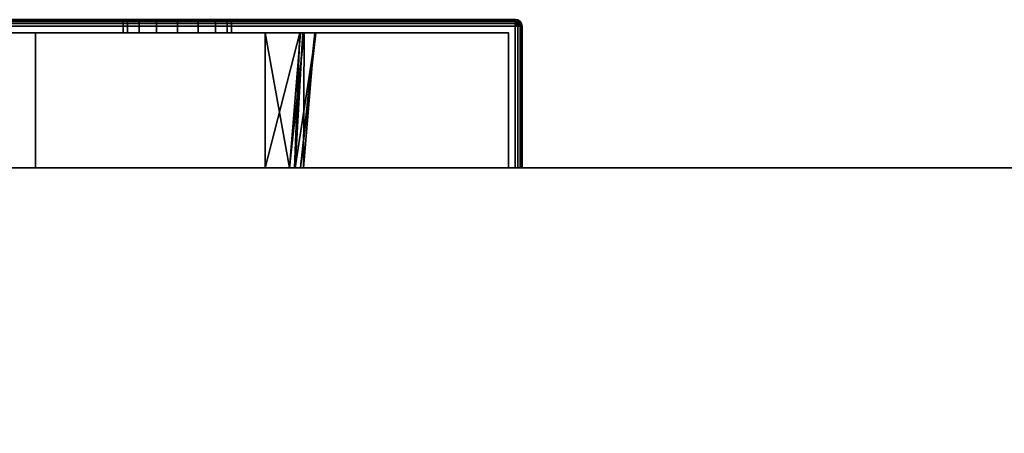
# Model space of a CAD drawing. Header units: millimetres. Extents: x -309 to 8059, y -96 to 57.
# Tile 24 of 99: x 1184 to 1257, y -20 to 11. Entities that reach past the tile are written whole.
import ezdxf

# ---------------------------------------------------------------- set-up
doc = ezdxf.new("R2010")
doc.units = ezdxf.units.MM
doc.layers.add('151', color=7, linetype='Continuous', true_color=0xffffff)

# ---------------------------------------------------------------- blocks, each defined once
blk = doc.blocks.new('UG_SURFACE_016')
at = {"layer": '151', "color": 252, "linetype": 'Continuous', "lineweight": 35}
for points in [[(1141, 0), (1141, 0, 2017), (1859, 0, 2017), (1859, 0)], [(1859, -39.3, 2017), (1859, 0, 2017), (1141, 0, 2017), (1141, -39.3, 2017)], [(1141, -39.3), (1141, 0), (1859, 0), (1859, -39.3)]]:
    blk.add_3dface(points, dxfattribs=at)
blk = doc.blocks.new('UG_SURFACE_023')
at = {"layer": '151', "color": 251, "linetype": 'Continuous', "lineweight": 35}
for points in [[(1170.646, 10.854, 1000), (1170.809, 10.962, 1000), (1170.823, 10.927, 999.809), (1170.673, 10.827, 999.809)], [(1170.809, 10.962, 1050), (1170.809, 10.962, 1000), (1170.646, 10.854, 1000), (1170.646, 10.854, 1050)], [(1170.673, 10.827, 1050.191), (1170.823, 10.927, 1050.191), (1170.809, 10.962, 1050), (1170.646, 10.854, 1050)], [(1170.673, 10.827, 999.809), (1170.823, 10.927, 999.809), (1170.865, 10.827, 999.646), (1170.75, 10.75, 999.646)], [(1170.75, 10.75, 1050.354), (1170.865, 10.827, 1050.354), (1170.823, 10.927, 1050.191), (1170.673, 10.827, 1050.191)], [(1170.809, 10.962, 1000), (1171, 11, 1000), (1171, 10.962, 999.809), (1170.823, 10.927, 999.809)], [(1171, 11, 1050), (1171, 11, 1000), (1170.809, 10.962, 1000), (1170.809, 10.962, 1050)], [(1170.823, 10.927, 1050.191), (1171, 10.962, 1050.191), (1171, 11, 1050), (1170.809, 10.962, 1050)], [(1170.823, 10.927, 999.809), (1171, 10.962, 999.809), (1171, 10.854, 999.646), (1170.865, 10.827, 999.646)], [(1170.865, 10.827, 1050.354), (1171, 10.854, 1050.354), (1171, 10.962, 1050.191), (1170.823, 10.927, 1050.191)], [(1171, 11, 1000), (1221, 11, 1000), (1221, 10.962, 999.809), (1171, 10.962, 999.809)], [(1221, 11, 1050), (1171, 11, 1050), (1171, 10.962, 1050.191), (1221, 10.962, 1050.191)], [(1171, 11, 1000), (1171, 11, 1050), (1192, 11, 1032), (1192, 11, 1018)], [(1221, 11, 1000), (1171, 11, 1000), (1196, 11, 1014), (1197.531, 11, 1014.305)], [(1171, 11, 1000), (1193.172, 11, 1015.172), (1194.469, 11, 1014.305)], [(1171, 11, 1050), (1192.304, 11, 1033.531), (1192, 11, 1032)], [(1194.469, 11, 1014.305), (1196, 11, 1014), (1171, 11, 1000)], [(1192, 11, 1018), (1192.304, 11, 1016.469), (1171, 11, 1000)], [(1171, 11, 1050), (1193.172, 11, 1034.828), (1192.304, 11, 1033.531)], [(1192.304, 11, 1016.469), (1193.172, 11, 1015.172), (1171, 11, 1000)], [(1171, 11, 1050), (1221, 11, 1050), (1196, 11, 1036), (1194.469, 11, 1035.696)], [(1194.469, 11, 1035.696), (1193.172, 11, 1034.828), (1171, 11, 1050)], [(1171, 10.962, 999.809), (1221, 10.962, 999.809), (1221, 10.854, 999.646), (1171, 10.854, 999.646)], [(1221, 10.962, 1050.191), (1171, 10.962, 1050.191), (1171, 10.854, 1050.354), (1221, 10.854, 1050.354)], [(1192, 10, 1032), (1192, 11, 1032), (1192.304, 11, 1033.531), (1192.304, 10, 1033.531)], [(1192.304, 10, 1016.469), (1192.304, 11, 1016.469), (1192, 11, 1018), (1192, 10, 1018)], [(1192, 10, 1018), (1192, 11, 1018), (1192, 11, 1032), (1192, 10, 1032)], [(1192.304, 10, 1033.531), (1192.304, 11, 1033.531), (1193.172, 11, 1034.828), (1193.172, 10, 1034.828)], [(1193.172, 10, 1015.172), (1193.172, 11, 1015.172), (1192.304, 11, 1016.469), (1192.304, 10, 1016.469)], [(1193.172, 10, 1034.828), (1193.172, 11, 1034.828), (1194.469, 11, 1035.696), (1194.469, 10, 1035.696)], [(1194.469, 10, 1014.305), (1194.469, 11, 1014.305), (1193.172, 11, 1015.172), (1193.172, 10, 1015.172)], [(1194.469, 10, 1035.696), (1194.469, 11, 1035.696), (1196, 11, 1036), (1196, 10, 1036)], [(1196, 10, 1014), (1196, 11, 1014), (1194.469, 11, 1014.305), (1194.469, 10, 1014.305)], [(1197.531, 11, 1035.696), (1196, 11, 1036), (1221, 11, 1050)], [(1196, 10, 1036), (1196, 11, 1036), (1197.531, 11, 1035.696), (1197.531, 10, 1035.696)], [(1197.531, 10, 1014.305), (1197.531, 11, 1014.305), (1196, 11, 1014), (1196, 10, 1014)], [(1221, 11, 1050), (1198.828, 11, 1034.828), (1197.531, 11, 1035.696)], [(1197.531, 11, 1014.305), (1198.828, 11, 1015.172), (1221, 11, 1000)], [(1197.531, 10, 1035.696), (1197.531, 11, 1035.696), (1198.828, 11, 1034.828), (1198.828, 10, 1034.828)], [(1198.828, 10, 1015.172), (1198.828, 11, 1015.172), (1197.531, 11, 1014.305), (1197.531, 10, 1014.305)], [(1221, 11, 1000), (1198.828, 11, 1015.172), (1199.695, 11, 1016.469)], [(1199.695, 11, 1033.531), (1198.828, 11, 1034.828), (1221, 11, 1050)], [(1198.828, 10, 1034.828), (1198.828, 11, 1034.828), (1199.695, 11, 1033.531), (1199.695, 10, 1033.531)], [(1199.695, 10, 1016.469), (1199.695, 11, 1016.469), (1198.828, 11, 1015.172), (1198.828, 10, 1015.172)], [(1221, 11, 1000), (1199.695, 11, 1016.469), (1200, 11, 1018)], [(1200, 11, 1032), (1199.695, 11, 1033.531), (1221, 11, 1050)], [(1199.695, 10, 1033.531), (1199.695, 11, 1033.531), (1200, 11, 1032), (1200, 10, 1032)], [(1200, 10, 1018), (1200, 11, 1018), (1199.695, 11, 1016.469), (1199.695, 10, 1016.469)], [(1221, 11, 1050), (1221, 11, 1000), (1200, 11, 1018), (1200, 11, 1032)], [(1200, 10, 1032), (1200, 11, 1032), (1200, 11, 1018), (1200, 10, 1018)], [(1221, 11, 1000), (1221.191, 10.962, 1000), (1221.177, 10.927, 999.809), (1221, 10.962, 999.809)], [(1221, 11, 1000), (1221, 11, 1050), (1221.191, 10.962, 1050), (1221.191, 10.962, 1000)], [(1221, 10.962, 1050.191), (1221.177, 10.927, 1050.191), (1221.191, 10.962, 1050), (1221, 11, 1050)], [(1221, 10.962, 999.809), (1221.177, 10.927, 999.809), (1221.135, 10.827, 999.646), (1221, 10.854, 999.646)], [(1221, 10.854, 1050.354), (1221.135, 10.827, 1050.354), (1221.177, 10.927, 1050.191), (1221, 10.962, 1050.191)], [(1221.177, 10.927, 999.809), (1221.327, 10.827, 999.809), (1221.25, 10.75, 999.646), (1221.135, 10.827, 999.646)], [(1221.135, 10.827, 1050.354), (1221.25, 10.75, 1050.354), (1221.327, 10.827, 1050.191), (1221.177, 10.927, 1050.191)], [(1221.191, 10.962, 1000), (1221.354, 10.854, 1000), (1221.327, 10.827, 999.809), (1221.177, 10.927, 999.809)], [(1221.177, 10.927, 1050.191), (1221.327, 10.827, 1050.191), (1221.354, 10.854, 1050), (1221.191, 10.962, 1050)], [(1221.191, 10.962, 1000), (1221.191, 10.962, 1050), (1221.354, 10.854, 1050), (1221.354, 10.854, 1000)], [(1170.5, 10.5, 1000), (1170.538, 10.691, 1000), (1170.573, 10.677, 999.809), (1170.538, 10.5, 999.809)], [(1170.538, 10.691, 1050), (1170.538, 10.691, 1000), (1170.5, 10.5, 1000), (1170.5, 10.5, 1050)], [(1170.538, 10.5, 1050.191), (1170.573, 10.677, 1050.191), (1170.538, 10.691, 1050), (1170.5, 10.5, 1050)], [(1170.538, 10.5, 999.809), (1170.538, 0, 999.809), (1170.5, 0, 1000), (1170.5, 10.5, 1000)], [(1170.5, 0, 1050), (1170.5, 10.5, 1050), (1170.5, 10.5, 1000), (1170.5, 0, 1000)], [(1170.5, 10.5, 1050), (1170.5, 0, 1050), (1170.538, 0, 1050.191), (1170.538, 10.5, 1050.191)], [(1170.538, 10.691, 1000), (1170.646, 10.854, 1000), (1170.673, 10.827, 999.809), (1170.573, 10.677, 999.809)], [(1170.646, 10.854, 1050), (1170.646, 10.854, 1000), (1170.538, 10.691, 1000), (1170.538, 10.691, 1050)], [(1170.573, 10.677, 1050.191), (1170.673, 10.827, 1050.191), (1170.646, 10.854, 1050), (1170.538, 10.691, 1050)], [(1170.538, 10.5, 999.809), (1170.573, 10.677, 999.809), (1170.673, 10.635, 999.646), (1170.646, 10.5, 999.646)], [(1170.646, 10.5, 1050.354), (1170.673, 10.635, 1050.354), (1170.573, 10.677, 1050.191), (1170.538, 10.5, 1050.191)], [(1170.646, 10.5, 999.646), (1170.646, 0, 999.646), (1170.538, 0, 999.809), (1170.538, 10.5, 999.809)], [(1170.538, 10.5, 1050.191), (1170.538, 0, 1050.191), (1170.646, 0, 1050.354), (1170.646, 10.5, 1050.354)], [(1170.573, 10.677, 999.809), (1170.673, 10.827, 999.809), (1170.75, 10.75, 999.646), (1170.673, 10.635, 999.646)], [(1170.673, 10.635, 1050.354), (1170.75, 10.75, 1050.354), (1170.673, 10.827, 1050.191), (1170.573, 10.677, 1050.191)], [(1170.646, 10.5, 999.646), (1170.673, 10.635, 999.646), (1170.823, 10.573, 999.538), (1170.809, 10.5, 999.538)], [(1170.809, 10.5, 1050.462), (1170.823, 10.573, 1050.462), (1170.673, 10.635, 1050.354), (1170.646, 10.5, 1050.354)], [(1170.809, 10.5, 999.538), (1170.809, 0, 999.538), (1170.646, 0, 999.646), (1170.646, 10.5, 999.646)], [(1170.646, 10.5, 1050.354), (1170.646, 0, 1050.354), (1170.809, 0, 1050.462), (1170.809, 10.5, 1050.462)], [(1170.673, 10.635, 999.646), (1170.75, 10.75, 999.646), (1170.865, 10.635, 999.538), (1170.823, 10.573, 999.538)], [(1170.823, 10.573, 1050.462), (1170.865, 10.635, 1050.462), (1170.75, 10.75, 1050.354), (1170.673, 10.635, 1050.354)], [(1170.75, 10.75, 999.646), (1170.865, 10.827, 999.646), (1170.927, 10.677, 999.538), (1170.865, 10.635, 999.538)], [(1170.865, 10.635, 1050.462), (1170.927, 10.677, 1050.462), (1170.865, 10.827, 1050.354), (1170.75, 10.75, 1050.354)], [(1170.809, 10.5, 999.538), (1170.823, 10.573, 999.538), (1171, 10.5, 999.5)], [(1171, 10.5, 1050.5), (1170.823, 10.573, 1050.462), (1170.809, 10.5, 1050.462)], [(1171, 10.5, 999.5), (1171, 0, 999.5), (1170.809, 0, 999.538), (1170.809, 10.5, 999.538)], [(1170.809, 10.5, 1050.462), (1170.809, 0, 1050.462), (1171, 0, 1050.5), (1171, 10.5, 1050.5)], [(1170.823, 10.573, 999.538), (1170.865, 10.635, 999.538), (1171, 10.5, 999.5)], [(1171, 10.5, 1050.5), (1170.865, 10.635, 1050.462), (1170.823, 10.573, 1050.462)], [(1170.865, 10.827, 999.646), (1171, 10.854, 999.646), (1171, 10.691, 999.538), (1170.927, 10.677, 999.538)], [(1170.927, 10.677, 1050.462), (1171, 10.691, 1050.462), (1171, 10.854, 1050.354), (1170.865, 10.827, 1050.354)], [(1170.865, 10.635, 999.538), (1170.927, 10.677, 999.538), (1171, 10.5, 999.5)], [(1171, 10.5, 1050.5), (1170.927, 10.677, 1050.462), (1170.865, 10.635, 1050.462)], [(1170.927, 10.677, 999.538), (1171, 10.691, 999.538), (1171, 10.5, 999.5)], [(1171, 10.5, 1050.5), (1171, 10.691, 1050.462), (1170.927, 10.677, 1050.462)], [(1171, 10.854, 999.646), (1221, 10.854, 999.646), (1221, 10.691, 999.538), (1171, 10.691, 999.538)], [(1221, 10.854, 1050.354), (1171, 10.854, 1050.354), (1171, 10.691, 1050.462), (1221, 10.691, 1050.462)], [(1171, 10.691, 999.538), (1221, 10.691, 999.538), (1221, 10.5, 999.5), (1171, 10.5, 999.5)], [(1221, 10.691, 1050.462), (1171, 10.691, 1050.462), (1171, 10.5, 1050.5), (1221, 10.5, 1050.5)], [(1221, 10.5, 999.5), (1221, 0, 999.5), (1171, 0, 999.5), (1171, 10.5, 999.5)], [(1221, 0, 1050.5), (1221, 10.5, 1050.5), (1171, 10.5, 1050.5), (1171, 0, 1050.5)], [(1221, 10.854, 999.646), (1221.135, 10.827, 999.646), (1221.073, 10.677, 999.538), (1221, 10.691, 999.538)], [(1221, 10.691, 1050.462), (1221.073, 10.677, 1050.462), (1221.135, 10.827, 1050.354), (1221, 10.854, 1050.354)], [(1221, 10.691, 999.538), (1221.073, 10.677, 999.538), (1221, 10.5, 999.5)], [(1221, 10.5, 1050.5), (1221.073, 10.677, 1050.462), (1221, 10.691, 1050.462)], [(1221.073, 10.677, 999.538), (1221.135, 10.635, 999.538), (1221, 10.5, 999.5)], [(1221, 10.5, 1050.5), (1221.135, 10.635, 1050.462), (1221.073, 10.677, 1050.462)], [(1221.135, 10.635, 999.538), (1221.177, 10.573, 999.538), (1221, 10.5, 999.5)], [(1221, 10.5, 1050.5), (1221.177, 10.573, 1050.462), (1221.135, 10.635, 1050.462)], [(1221.177, 10.573, 999.538), (1221.191, 10.5, 999.538), (1221, 10.5, 999.5)], [(1221, 10.5, 1050.5), (1221.191, 10.5, 1050.462), (1221.177, 10.573, 1050.462)], [(1221.191, 10.5, 999.538), (1221.191, 0, 999.538), (1221, 0, 999.5), (1221, 10.5, 999.5)], [(1221, 10.5, 1050.5), (1221, 0, 1050.5), (1221.191, 0, 1050.462), (1221.191, 10.5, 1050.462)], [(1221.135, 10.827, 999.646), (1221.25, 10.75, 999.646), (1221.135, 10.635, 999.538), (1221.073, 10.677, 999.538)], [(1221.073, 10.677, 1050.462), (1221.135, 10.635, 1050.462), (1221.25, 10.75, 1050.354), (1221.135, 10.827, 1050.354)], [(1221.25, 10.75, 999.646), (1221.327, 10.635, 999.646), (1221.177, 10.573, 999.538), (1221.135, 10.635, 999.538)], [(1221.135, 10.635, 1050.462), (1221.177, 10.573, 1050.462), (1221.327, 10.635, 1050.354), (1221.25, 10.75, 1050.354)], [(1221.327, 10.635, 999.646), (1221.354, 10.5, 999.646), (1221.191, 10.5, 999.538), (1221.177, 10.573, 999.538)], [(1221.177, 10.573, 1050.462), (1221.191, 10.5, 1050.462), (1221.354, 10.5, 1050.354), (1221.327, 10.635, 1050.354)], [(1221.354, 10.5, 999.646), (1221.354, 0, 999.646), (1221.191, 0, 999.538), (1221.191, 10.5, 999.538)], [(1221.191, 10.5, 1050.462), (1221.191, 0, 1050.462), (1221.354, 0, 1050.354), (1221.354, 10.5, 1050.354)], [(1221.327, 10.827, 999.809), (1221.427, 10.677, 999.809), (1221.327, 10.635, 999.646), (1221.25, 10.75, 999.646)], [(1221.25, 10.75, 1050.354), (1221.327, 10.635, 1050.354), (1221.427, 10.677, 1050.191), (1221.327, 10.827, 1050.191)], [(1221.354, 10.854, 1000), (1221.462, 10.691, 1000), (1221.427, 10.677, 999.809), (1221.327, 10.827, 999.809)], [(1221.327, 10.827, 1050.191), (1221.427, 10.677, 1050.191), (1221.462, 10.691, 1050), (1221.354, 10.854, 1050)], [(1221.427, 10.677, 999.809), (1221.462, 10.5, 999.809), (1221.354, 10.5, 999.646), (1221.327, 10.635, 999.646)], [(1221.327, 10.635, 1050.354), (1221.354, 10.5, 1050.354), (1221.462, 10.5, 1050.191), (1221.427, 10.677, 1050.191)], [(1221.354, 10.854, 1000), (1221.354, 10.854, 1050), (1221.462, 10.691, 1050), (1221.462, 10.691, 1000)], [(1221.462, 10.5, 999.809), (1221.462, 0, 999.809), (1221.354, 0, 999.646), (1221.354, 10.5, 999.646)], [(1221.354, 10.5, 1050.354), (1221.354, 0, 1050.354), (1221.462, 0, 1050.191), (1221.462, 10.5, 1050.191)], [(1221.462, 10.691, 1000), (1221.5, 10.5, 1000), (1221.462, 10.5, 999.809), (1221.427, 10.677, 999.809)], [(1221.427, 10.677, 1050.191), (1221.462, 10.5, 1050.191), (1221.5, 10.5, 1050), (1221.462, 10.691, 1050)], [(1221.462, 10.691, 1000), (1221.462, 10.691, 1050), (1221.5, 10.5, 1050), (1221.5, 10.5, 1000)], [(1221.5, 10.5, 1000), (1221.5, 0, 1000), (1221.462, 0, 999.809), (1221.462, 10.5, 999.809)], [(1221.462, 10.5, 1050.191), (1221.462, 0, 1050.191), (1221.5, 0, 1050), (1221.5, 10.5, 1050)], [(1221.5, 10.5, 1050), (1221.5, 0, 1050), (1221.5, 0, 1000), (1221.5, 10.5, 1000)], [(1171.5, 0, 1000.5), (1171.5, 10, 1000.5), (1171.5, 10, 1049.5), (1171.5, 0, 1049.5)], [(1171.5, 0, 1049.5), (1171.5, 10, 1049.5), (1220.5, 10, 1049.5), (1220.5, 0, 1049.5)], [(1220.5, 0, 1000.5), (1220.5, 10, 1000.5), (1171.5, 10, 1000.5), (1171.5, 0, 1000.5)], [(1171.5, 10, 1049.5), (1171.5, 10, 1000.5), (1192, 10, 1018), (1192, 10, 1032)], [(1171.5, 10, 1049.5), (1193.172, 10, 1034.828), (1194.469, 10, 1035.696)], [(1171.5, 10, 1000.5), (1192.304, 10, 1016.469), (1192, 10, 1018)], [(1194.469, 10, 1035.696), (1196, 10, 1036), (1220.5, 10, 1049.5), (1171.5, 10, 1049.5)], [(1192, 10, 1032), (1192.304, 10, 1033.531), (1171.5, 10, 1049.5)], [(1171.5, 10, 1000.5), (1193.172, 10, 1015.172), (1192.304, 10, 1016.469)], [(1192.304, 10, 1033.531), (1193.172, 10, 1034.828), (1171.5, 10, 1049.5)], [(1171.5, 10, 1000.5), (1220.5, 10, 1000.5), (1196, 10, 1014), (1194.469, 10, 1014.305)], [(1194.469, 10, 1014.305), (1193.172, 10, 1015.172), (1171.5, 10, 1000.5)], [(1220.5, 10, 1049.5), (1196, 10, 1036), (1197.531, 10, 1035.696)], [(1197.531, 10, 1014.305), (1196, 10, 1014), (1220.5, 10, 1000.5)], [(1220.5, 10, 1000.5), (1198.828, 10, 1015.172), (1197.531, 10, 1014.305)], [(1197.531, 10, 1035.696), (1198.828, 10, 1034.828), (1220.5, 10, 1049.5)], [(1220.5, 10, 1049.5), (1198.828, 10, 1034.828), (1199.695, 10, 1033.531)], [(1199.695, 10, 1016.469), (1198.828, 10, 1015.172), (1220.5, 10, 1000.5)], [(1220.5, 10, 1049.5), (1199.695, 10, 1033.531), (1200, 10, 1032)], [(1200, 10, 1018), (1199.695, 10, 1016.469), (1220.5, 10, 1000.5)], [(1220.5, 10, 1000.5), (1220.5, 10, 1049.5), (1200, 10, 1032), (1200, 10, 1018)], [(1220.5, 0, 1049.5), (1220.5, 10, 1049.5), (1220.5, 10, 1000.5), (1220.5, 0, 1000.5)], [(1171.5, 0, 1049.5), (1170.646, 0, 1050.354), (1170.538, 0, 1050.191), (1170.5, 0, 1050)], [(1170.5, 0, 1050), (1170.5, 0, 1000), (1171.5, 0, 1000.5), (1171.5, 0, 1049.5)], [(1170.5, 0, 1000), (1170.538, 0, 999.809), (1170.646, 0, 999.646), (1171.5, 0, 1000.5)], [(1171, 0, 1050.5), (1170.809, 0, 1050.462), (1170.646, 0, 1050.354), (1171.5, 0, 1049.5)], [(1171.5, 0, 1000.5), (1170.646, 0, 999.646), (1170.809, 0, 999.538), (1171, 0, 999.5)], [(1171.5, 0, 1049.5), (1220.5, 0, 1049.5), (1221, 0, 1050.5), (1171, 0, 1050.5)], [(1220.5, 0, 1000.5), (1171.5, 0, 1000.5), (1171, 0, 999.5), (1221, 0, 999.5)], [(1220.5, 0, 1049.5), (1220.5, 0, 1000.5), (1221.5, 0, 1000), (1221.5, 0, 1050)], [(1220.5, 0, 1000.5), (1221.354, 0, 999.646), (1221.462, 0, 999.809), (1221.5, 0, 1000)], [(1220.5, 0, 1049.5), (1221.354, 0, 1050.354), (1221.191, 0, 1050.462), (1221, 0, 1050.5)], [(1221, 0, 999.5), (1221.191, 0, 999.538), (1221.354, 0, 999.646), (1220.5, 0, 1000.5)], [(1221.5, 0, 1050), (1221.462, 0, 1050.191), (1221.354, 0, 1050.354), (1220.5, 0, 1049.5)]]:
    blk.add_3dface(points, dxfattribs=at)
blk = doc.blocks.new('UG_SURFACE_024')
at = {"layer": '151', "color": 251, "linetype": 'Continuous', "lineweight": 35}
for points in [[(1221, 11, 1129), (1171, 11, 1129), (1171, 10.962, 1129.191), (1221, 10.962, 1129.191)], [(1171, 11, 1079), (1221, 11, 1079), (1221, 10.962, 1078.809), (1171, 10.962, 1078.809)], [(1221, 10.962, 1129.191), (1171, 10.962, 1129.191), (1171, 10.854, 1129.354), (1221, 10.854, 1129.354)], [(1171, 10.962, 1078.809), (1221, 10.962, 1078.809), (1221, 10.854, 1078.646), (1171, 10.854, 1078.646)], [(1221, 10.962, 1129.191), (1221.177, 10.927, 1129.191), (1221.191, 10.962, 1129), (1221, 11, 1129)], [(1221, 11, 1079), (1221, 11, 1129), (1221.191, 10.962, 1129), (1221.191, 10.962, 1079)], [(1221, 11, 1079), (1221.191, 10.962, 1079), (1221.177, 10.927, 1078.809), (1221, 10.962, 1078.809)], [(1221, 10.854, 1129.354), (1221.135, 10.827, 1129.354), (1221.177, 10.927, 1129.191), (1221, 10.962, 1129.191)], [(1221, 10.962, 1078.809), (1221.177, 10.927, 1078.809), (1221.135, 10.827, 1078.646), (1221, 10.854, 1078.646)], [(1221.135, 10.827, 1129.354), (1221.25, 10.75, 1129.354), (1221.327, 10.827, 1129.191), (1221.177, 10.927, 1129.191)], [(1221.177, 10.927, 1078.809), (1221.327, 10.827, 1078.809), (1221.25, 10.75, 1078.646), (1221.135, 10.827, 1078.646)], [(1221.177, 10.927, 1129.191), (1221.327, 10.827, 1129.191), (1221.354, 10.854, 1129), (1221.191, 10.962, 1129)], [(1221.191, 10.962, 1079), (1221.354, 10.854, 1079), (1221.327, 10.827, 1078.809), (1221.177, 10.927, 1078.809)], [(1221.191, 10.962, 1079), (1221.191, 10.962, 1129), (1221.354, 10.854, 1129), (1221.354, 10.854, 1079)], [(1221, 10.854, 1129.354), (1171, 10.854, 1129.354), (1171, 10.691, 1129.462), (1221, 10.691, 1129.462)], [(1171, 10.854, 1078.646), (1221, 10.854, 1078.646), (1221, 10.691, 1078.538), (1171, 10.691, 1078.538)], [(1221, 10.691, 1129.462), (1171, 10.691, 1129.462), (1171, 10.5, 1129.5), (1221, 10.5, 1129.5)], [(1171, 10.691, 1078.538), (1221, 10.691, 1078.538), (1221, 10.5, 1078.5), (1171, 10.5, 1078.5)], [(1171, 10.5, 1129.5), (1171, 0, 1129.5), (1221, 0, 1129.5), (1221, 10.5, 1129.5)], [(1221, 10.5, 1078.5), (1221, 0, 1078.5), (1171, 0, 1078.5), (1171, 10.5, 1078.5)], [(1221, 10.691, 1129.462), (1221.073, 10.677, 1129.462), (1221.135, 10.827, 1129.354), (1221, 10.854, 1129.354)], [(1221, 10.854, 1078.646), (1221.135, 10.827, 1078.646), (1221.073, 10.677, 1078.538), (1221, 10.691, 1078.538)], [(1221, 10.5, 1129.5), (1221.073, 10.677, 1129.462), (1221, 10.691, 1129.462)], [(1221, 10.691, 1078.538), (1221.073, 10.677, 1078.538), (1221, 10.5, 1078.5)], [(1221, 10.5, 1129.5), (1221.135, 10.635, 1129.462), (1221.073, 10.677, 1129.462)], [(1221.073, 10.677, 1078.538), (1221.135, 10.635, 1078.538), (1221, 10.5, 1078.5)], [(1221, 10.5, 1129.5), (1221.177, 10.573, 1129.462), (1221.135, 10.635, 1129.462)], [(1221.135, 10.635, 1078.538), (1221.177, 10.573, 1078.538), (1221, 10.5, 1078.5)], [(1221, 10.5, 1129.5), (1221.191, 10.5, 1129.462), (1221.177, 10.573, 1129.462)], [(1221.177, 10.573, 1078.538), (1221.191, 10.5, 1078.538), (1221, 10.5, 1078.5)], [(1221, 10.5, 1129.5), (1221, 0, 1129.5), (1221.191, 0, 1129.462), (1221.191, 10.5, 1129.462)], [(1221.191, 10.5, 1078.538), (1221.191, 0, 1078.538), (1221, 0, 1078.5), (1221, 10.5, 1078.5)], [(1221.073, 10.677, 1129.462), (1221.135, 10.635, 1129.462), (1221.25, 10.75, 1129.354), (1221.135, 10.827, 1129.354)], [(1221.135, 10.827, 1078.646), (1221.25, 10.75, 1078.646), (1221.135, 10.635, 1078.538), (1221.073, 10.677, 1078.538)], [(1221.135, 10.635, 1129.462), (1221.177, 10.573, 1129.462), (1221.327, 10.635, 1129.354), (1221.25, 10.75, 1129.354)], [(1221.25, 10.75, 1078.646), (1221.327, 10.635, 1078.646), (1221.177, 10.573, 1078.538), (1221.135, 10.635, 1078.538)], [(1221.177, 10.573, 1129.462), (1221.191, 10.5, 1129.462), (1221.354, 10.5, 1129.354), (1221.327, 10.635, 1129.354)], [(1221.327, 10.635, 1078.646), (1221.354, 10.5, 1078.646), (1221.191, 10.5, 1078.538), (1221.177, 10.573, 1078.538)], [(1221.191, 10.5, 1129.462), (1221.191, 0, 1129.462), (1221.354, 0, 1129.354), (1221.354, 10.5, 1129.354)], [(1221.354, 10.5, 1078.646), (1221.354, 0, 1078.646), (1221.191, 0, 1078.538), (1221.191, 10.5, 1078.538)], [(1221.25, 10.75, 1129.354), (1221.327, 10.635, 1129.354), (1221.427, 10.677, 1129.191), (1221.327, 10.827, 1129.191)], [(1221.327, 10.827, 1078.809), (1221.427, 10.677, 1078.809), (1221.327, 10.635, 1078.646), (1221.25, 10.75, 1078.646)], [(1221.327, 10.827, 1129.191), (1221.427, 10.677, 1129.191), (1221.462, 10.691, 1129), (1221.354, 10.854, 1129)], [(1221.354, 10.854, 1079), (1221.462, 10.691, 1079), (1221.427, 10.677, 1078.809), (1221.327, 10.827, 1078.809)], [(1221.327, 10.635, 1129.354), (1221.354, 10.5, 1129.354), (1221.462, 10.5, 1129.191), (1221.427, 10.677, 1129.191)], [(1221.427, 10.677, 1078.809), (1221.462, 10.5, 1078.809), (1221.354, 10.5, 1078.646), (1221.327, 10.635, 1078.646)], [(1221.354, 10.854, 1079), (1221.354, 10.854, 1129), (1221.462, 10.691, 1129), (1221.462, 10.691, 1079)], [(1221.354, 10.5, 1129.354), (1221.354, 0, 1129.354), (1221.462, 0, 1129.191), (1221.462, 10.5, 1129.191)], [(1221.462, 10.5, 1078.809), (1221.462, 0, 1078.809), (1221.354, 0, 1078.646), (1221.354, 10.5, 1078.646)], [(1221.427, 10.677, 1129.191), (1221.462, 10.5, 1129.191), (1221.5, 10.5, 1129), (1221.462, 10.691, 1129)], [(1221.462, 10.691, 1079), (1221.5, 10.5, 1079), (1221.462, 10.5, 1078.809), (1221.427, 10.677, 1078.809)], [(1221.462, 10.691, 1079), (1221.462, 10.691, 1129), (1221.5, 10.5, 1129), (1221.5, 10.5, 1079)], [(1221.462, 10.5, 1129.191), (1221.462, 0, 1129.191), (1221.5, 0, 1129), (1221.5, 10.5, 1129)], [(1221.5, 10.5, 1079), (1221.5, 0, 1079), (1221.462, 0, 1078.809), (1221.462, 10.5, 1078.809)], [(1221.5, 0, 1079), (1221.5, 10.5, 1079), (1221.5, 10.5, 1129), (1221.5, 0, 1129)], [(1171.5, 0, 1128.5), (1171.5, 10, 1128.5), (1220.5, 10, 1128.5), (1220.5, 0, 1128.5)], [(1220.5, 0, 1079.5), (1220.5, 10, 1079.5), (1171.5, 10, 1079.5), (1171.5, 0, 1079.5)], [(1220.5, 10, 1128.5), (1171.5, 10, 1128.5), (1185.5, 10, 1115), (1202.5, 10, 1115)], [(1171.5, 10, 1128.5), (1171.5, 10, 1079.5), (1185.5, 10, 1093), (1185.5, 10, 1115)], [(1171.5, 10, 1079.5), (1220.5, 10, 1079.5), (1202.5, 10, 1093), (1185.5, 10, 1093)], [(1185.5, 10, 1093), (1202.5, 10, 1093), (1202.5, 0, 1093), (1185.5, 0, 1093)], [(1185.5, 10, 1115), (1185.5, 10, 1093), (1185.5, 0, 1093), (1185.5, 0, 1115)], [(1202.5, 10, 1115), (1185.5, 10, 1115), (1185.5, 0, 1115), (1202.5, 0, 1115)], [(1220.5, 10, 1128.5), (1202.5, 10, 1115), (1205.066, 10, 1110.408)], [(1205.116, 10, 1097.988), (1202.5, 10, 1093), (1220.5, 10, 1079.5)], [(1202.5, 0, 1115), (1204.656, 0, 1109.987), (1205.066, 10, 1110.408)], [(1205.066, 10, 1110.408), (1202.5, 10, 1115), (1202.5, 0, 1115)], [(1202.5, 10, 1093), (1205.116, 10, 1097.988), (1204.289, 0, 1098.233)], [(1204.289, 0, 1098.233), (1202.5, 0, 1093), (1202.5, 10, 1093)], [(1204.289, 0, 1098.233), (1205.116, 10, 1097.988), (1205.382, 10, 1098.494)], [(1205.382, 10, 1098.494), (1205.328, 0, 1101.272), (1204.289, 0, 1098.233)], [(1205.274, 10, 1109.35), (1205.066, 10, 1110.408), (1204.656, 0, 1109.987)], [(1204.656, 0, 1109.987), (1204.715, 0, 1109.221), (1205.274, 10, 1109.35)], [(1204.715, 0, 1109.221), (1205.12, 0, 1103.971), (1206.235, 10, 1104.455)], [(1206.235, 10, 1104.455), (1205.274, 10, 1109.35), (1204.715, 0, 1109.221)], [(1220.5, 10, 1128.5), (1205.066, 10, 1110.408), (1205.274, 10, 1109.35)], [(1220.5, 10, 1079.5), (1205.382, 10, 1098.494), (1205.116, 10, 1097.988)], [(1205.12, 0, 1103.971), (1206.171, 10, 1104.01), (1206.235, 10, 1104.455)], [(1206.171, 10, 1104.01), (1205.12, 0, 1103.971), (1205.328, 0, 1101.272)], [(1205.274, 10, 1109.35), (1206.235, 10, 1104.455), (1220.5, 10, 1128.5)], [(1205.328, 0, 1101.272), (1205.382, 10, 1098.494), (1206.171, 10, 1104.01)], [(1206.171, 10, 1104.01), (1205.382, 10, 1098.494), (1220.5, 10, 1079.5)], [(1220.5, 10, 1079.5), (1220.5, 10, 1128.5), (1206.235, 10, 1104.455), (1206.171, 10, 1104.01)], [(1220.5, 0, 1128.5), (1220.5, 10, 1128.5), (1220.5, 10, 1079.5), (1220.5, 0, 1079.5)], [(1171.5, 0, 1128.5), (1220.5, 0, 1128.5), (1221, 0, 1129.5), (1171, 0, 1129.5)], [(1220.5, 0, 1079.5), (1171.5, 0, 1079.5), (1171, 0, 1078.5), (1221, 0, 1078.5)], [(1185.5, 0, 1115), (1205.12, 0, 1103.971), (1204.715, 0, 1109.221)], [(1185.5, 0, 1115), (1204.289, 0, 1098.233), (1205.328, 0, 1101.272), (1205.12, 0, 1103.971)], [(1185.5, 0, 1115), (1185.5, 0, 1093), (1202.5, 0, 1093), (1204.289, 0, 1098.233)], [(1204.715, 0, 1109.221), (1204.656, 0, 1109.987), (1202.5, 0, 1115), (1185.5, 0, 1115)], [(1220.5, 0, 1128.5), (1220.5, 0, 1079.5), (1221.5, 0, 1079), (1221.5, 0, 1129)], [(1220.5, 0, 1079.5), (1221.354, 0, 1078.646), (1221.462, 0, 1078.809), (1221.5, 0, 1079)], [(1220.5, 0, 1128.5), (1221.354, 0, 1129.354), (1221.191, 0, 1129.462), (1221, 0, 1129.5)], [(1221, 0, 1078.5), (1221.191, 0, 1078.538), (1221.354, 0, 1078.646), (1220.5, 0, 1079.5)], [(1221.5, 0, 1129), (1221.462, 0, 1129.191), (1221.354, 0, 1129.354), (1220.5, 0, 1128.5)]]:
    blk.add_3dface(points, dxfattribs=at)

msp = doc.modelspace()

# ---------------------------------------------------------------- linework, layer by layer
at = {"layer": '151', "color": 251, "linetype": 'Continuous', "lineweight": 35}
for p, q in [((1192, 11, 1018), (1192, 10, 1018)), ((1192, 11, 1032), (1192, 10, 1032)), ((1200, 11, 1032), (1200, 10, 1032)), ((1200, 11, 1018), (1200, 10, 1018)), ((1221, 10.5, 1129.5), (1171, 10.5, 1129.5)), ((1171, 10.5, 1078.5), (1221, 10.5, 1078.5)), ((1171, 10.5, 999.5), (1221, 10.5, 999.5)), ((1221, 10.5, 1050.5), (1171, 10.5, 1050.5)), ((1221, 10.5, 1078.5), (1221, 0, 1078.5)), ((1221, 0, 1129.5), (1221, 10.5, 1129.5)), ((1221, 0, 1050.5), (1221, 10.5, 1050.5)), ((1221, 10.5, 999.5), (1221, 0, 999.5)), ((1221.5, 10.5, 1079), (1221.5, 10.5, 1129)), ((1221.5, 0, 1079), (1221.5, 10.5, 1079)), ((1221.5, 10.5, 1129), (1221.5, 0, 1129)), ((1221.5, 10.5, 1050), (1221.5, 0, 1050)), ((1221.5, 0, 1000), (1221.5, 10.5, 1000)), ((1221.5, 10.5, 1000), (1221.5, 10.5, 1050)), ((1171.5, 10, 1079.5), (1220.5, 10, 1079.5)), ((1220.5, 10, 1128.5), (1171.5, 10, 1128.5)), ((1171.5, 10, 1000.5), (1220.5, 10, 1000.5)), ((1220.5, 10, 1049.5), (1171.5, 10, 1049.5)), ((1185.5, 10, 1093), (1185.5, 0, 1093)), ((1185.5, 10, 1115), (1185.5, 0, 1115)), ((1185.5, 10, 1115), (1185.5, 10, 1093)), ((1202.5, 10, 1115), (1185.5, 10, 1115)), ((1185.5, 10, 1093), (1202.5, 10, 1093)), ((1192, 10, 1032), (1192, 10, 1018)), ((1200, 10, 1018), (1200, 10, 1032)), ((1202.5, 10, 1115), (1202.5, 0, 1115)), ((1220.5, 0, 1128.5), (1220.5, 10, 1128.5)), ((1220.5, 0, 1079.5), (1220.5, 10, 1079.5)), ((1220.5, 10, 1079.5), (1220.5, 10, 1128.5)), ((1220.5, 0, 1049.5), (1220.5, 10, 1049.5)), ((1220.5, 10, 1000.5), (1220.5, 10, 1049.5)), ((1220.5, 0, 1000.5), (1220.5, 10, 1000.5)), ((1171, 0, 1078.5), (1221, 0, 1078.5)), ((1221, 0, 1050.5), (1171, 0, 1050.5)), ((1171, 0, 999.5), (1221, 0, 999.5)), ((1221, 0, 1129.5), (1171, 0, 1129.5)), ((1220.5, 0, 1128.5), (1171.5, 0, 1128.5)), ((1171.5, 0, 1079.5), (1220.5, 0, 1079.5)), ((1220.5, 0, 1049.5), (1171.5, 0, 1049.5)), ((1171.5, 0, 1000.5), (1220.5, 0, 1000.5)), ((1202.5, 0, 1115), (1185.5, 0, 1115)), ((1185.5, 0, 1093), (1202.5, 0, 1093)), ((1185.5, 0, 1115), (1185.5, 0, 1093)), ((1220.5, 0, 1079.5), (1220.5, 0, 1128.5)), ((1220.5, 0, 1000.5), (1220.5, 0, 1049.5)), ((1221.5, 0, 1079), (1221.5, 0, 1129)), ((1221.5, 0, 1000), (1221.5, 0, 1050))]:
    msp.add_line(p, q, dxfattribs=at)
at = {"layer": '151', "color": 252, "linetype": 'Continuous', "lineweight": 35}
for p, q in [((1859, 0), (1141, 0)), ((1859, 0, 2017), (1141, 0, 2017))]:
    msp.add_line(p, q, dxfattribs=at)
at = {"layer": '151', "color": 251, "linetype": 'Continuous', "lineweight": 35, "extrusion": (0, 0, -1)}
for centre in [(-1221, 10.5, -1129), (-1221, 10.5, -1079)]:
    msp.add_arc(centre, 0.5, 90, 180, dxfattribs=at)
at = {"layer": '151', "color": 251, "linetype": 'Continuous', "lineweight": 35, "extrusion": (1, 0, 0)}
for centre, start, end in [((10.5, 1079, 1221), 270, 0), ((10.5, 1129, 1221), 0, 90), ((10.5, 1000, 1221), 270, 0), ((10.5, 1050, 1221), 0, 90)]:
    msp.add_arc(centre, 0.5, start, end, dxfattribs=at)
at = {"layer": '151', "color": 251, "linetype": 'Continuous', "lineweight": 35}
for centre in [(1221, 10.5, 1050), (1221, 10.5, 1000), (1221, 10.5, 1050)]:
    msp.add_arc(centre, 0.5, 0, 90, dxfattribs=at)
at = {"layer": '151', "color": 251, "linetype": 'Continuous', "lineweight": 35, "extrusion": (0, 1, 0)}
for centre, start, end in [((-1221, 1129, 10.5), 90, 180), ((-1221, 1000, 10.5), 180, 270)]:
    msp.add_arc(centre, 0.5, start, end, dxfattribs=at)
at = {"layer": '151', "color": 251, "linetype": 'Continuous', "lineweight": 35, "extrusion": (0, -1, 0)}
for centre, radius, start, end in [((1221, 1079, -10.5), 0.5, 270, 0), ((1221, 1050, -10.5), 0.5, 0, 90), ((1196, 1032, -10), 4, 0, 180), ((1196, 1018, -10), 4, 180, 0), ((1221, 1129), 0.5, 0, 90), ((1221, 1079), 0.5, 270, 0), ((1221, 1000), 0.5, 270, 0), ((1221, 1050), 0.5, 0, 90), ((1221, 1050), 0.5, 0, 90)]:
    msp.add_arc(centre, radius, start, end, dxfattribs=at)
at = {"layer": '151', "color": 251, "linetype": 'Continuous', "lineweight": 35}
for points, degree in [([(1202.5, 10, 1093), (1202.5, 0, 1093)], 1), ([(1202.5, 10, 1093), (1203.09, 10, 1093.765), (1204.154, 10, 1095.403), (1205.343, 10, 1098.118), (1206.075, 10, 1101.013), (1206.323, 10, 1104), (1206.075, 10, 1106.987), (1205.343, 10, 1109.882), (1204.154, 10, 1112.597), (1203.09, 10, 1114.235), (1202.5, 10, 1115)], 3), ([(1202.5, 0, 1093), (1203.477, 0, 1094.657), (1204.979, 0, 1098.234), (1205.765, 0, 1104), (1204.979, 0, 1109.766), (1203.477, 0, 1113.343), (1202.5, 0, 1115)], 3)]:
    msp.add_open_spline(points, degree=degree, dxfattribs=at)

# ---------------------------------------------------------------- block references
for name in ['UG_SURFACE_024', 'UG_SURFACE_023']:
    msp.add_blockref(name, (0, 0), dxfattribs=at)
at = {"layer": '151', "color": 252, "linetype": 'Continuous', "lineweight": 35}
msp.add_blockref('UG_SURFACE_016', (0, 0), dxfattribs=at)

doc.saveas('drawing.dxf')
